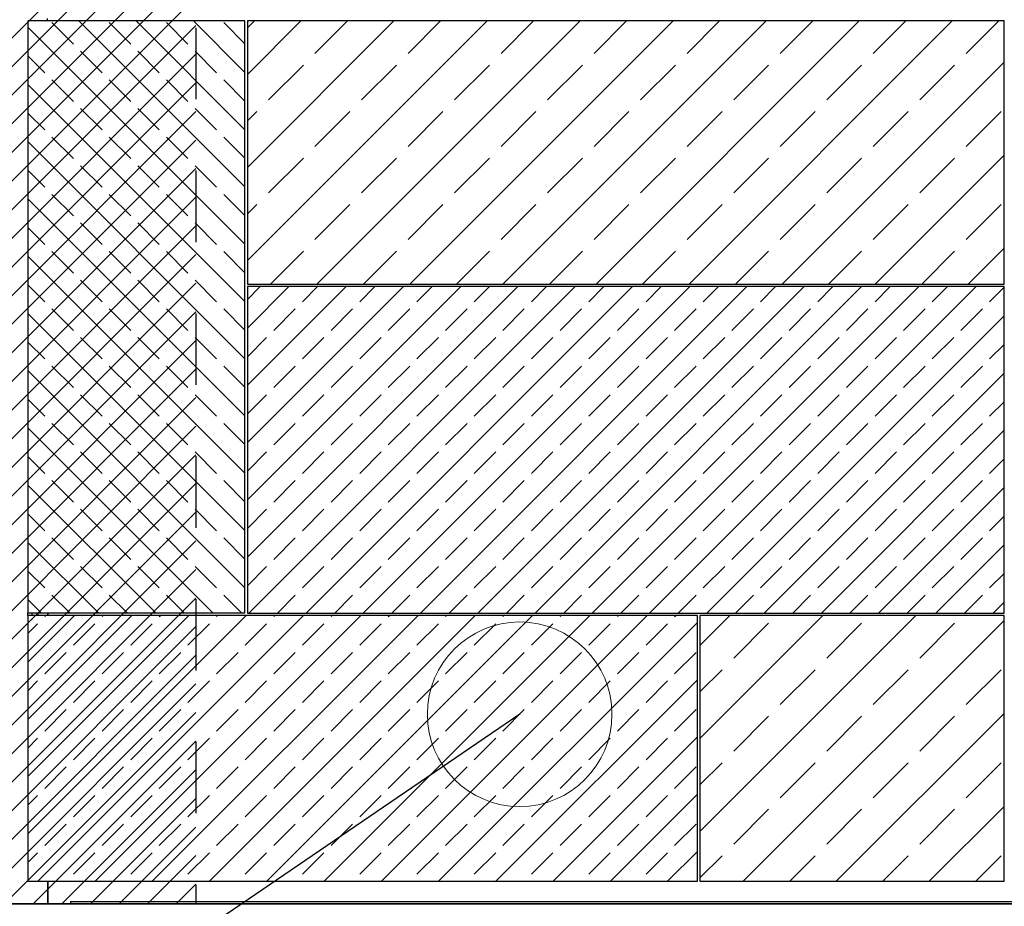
# Model space of a CAD drawing. Extents: x -24342 to 73038, y -9656 to 30949.
# Tile 157 of 170: x -16126 to -15737, y 17748 to 18099. Entities that reach past the tile are written whole.
import ezdxf

# ---------------------------------------------------------------- set-up
doc = ezdxf.new("R2010")
doc.units = 0
doc.linetypes.add('21.0032_xref_toiture et facades_02_pro$0$Traits', pattern=[564.444447, 282.222223, -282.222223])
doc.linetypes.add('ACAD_ISO12W100', pattern=[21, 12, -3, 0, -3, 0, -3])
doc.layers.get('0').update_dxf_attribs({"color": 250})
for name, color, linetype in [('0_XREF', 250, 'Continuous'), ('21.0032_xref_toiture et facades_02_pro$0$01-01 Terrain 3D.Terrain', 251, 'Continuous'), ('21.0032_xref_toiture et facades_02_pro$0$01-02 Terrain 2D - limites parcelles.Terrain', 251, 'Continuous'), ('21.0032_xref_toiture et facades_02_pro$0$02-04 CASSETTES CLAIRES', 251, 'Continuous'), ('21.0032_xref_toiture et facades_02_pro$0$02-04 CASSETTES FONCEES', 251, 'Continuous'), ('21.0032_xref_toiture et facades_02_pro$0$02-04 Mur.Construction', 251, 'Continuous'), ('21.0032_xref_toiture et facades_02_pro$0$06-05 Etiquette.Texte', 251, 'Continuous'), ('21.0032_xref_toiture et facades_02_pro$0$08-01 2D Dessin général.2D', 251, 'Continuous'), ('21.0032_xref_toiture et facades_02_pro$0$08-07 2D Textures.2D', 251, 'Continuous'), ('21.0032_xref_toiture et facades_02_pro$0$A-WALL-____-OTLN.Modèle IFC', 251, 'Continuous')]:
    doc.layers.add(name, color=color, linetype=linetype)
doc.styles.add('21.0032_xref_toiture et facades_02_pro$0$Standard', font='txt')
doc.dimstyles.new('21.0032_xref_toiture et facades_02_pro$0$STYLE_GENERE__4', dxfattribs={"dimtxt": 0.18, "dimasz": 145.92, "dimexe": 0.18, "dimexo": 0.0625, "dimgap": 0, "dimtad": 0, "dimtih": 1, "dimtoh": 1, "dimdec": 4, "dimzin": 0, "dimdsep": 46, "dimtxsty": '21.0032_xref_toiture et facades_02_pro$0$Standard', "dimcen": 0.09, "dimadec": 0, "dimazin": 0, "dimtfac": 1, "dimtdec": 4, "dimtmove": 0, "dimatfit": 3, "dimldrblk": '21.0032_xref_toiture et facades_02_pro$0$ARROWHEAD_1', "dimfxl": 1, "dimtolj": 1, "dimtzin": 0, "dimarcsym": 0})

# ---------------------------------------------------------------- blocks, each defined once
blk = doc.blocks.new('21.0032_xref_toiture et facades_02_pro$0$Élément de coupe_4_1', base_point=(131932.7, -2053.8))
at = {"layer": '21.0032_xref_toiture et facades_02_pro$0$01-01 Terrain 3D.Terrain', "linetype": 'Continuous', "ltscale": 0.1}
blk.add_line((149431.2, -2053.8), (120885.2, -2053.8), dxfattribs=at)
blk = doc.blocks.new('21.0032_xref_toiture et facades_02_pro$0$Élément de coupe_111_1', base_point=(131932.7, -2053.8))
at = {"layer": '21.0032_xref_toiture et facades_02_pro$0$02-04 Mur.Construction', "linetype": 'Continuous', "ltscale": 0.1}
for p, q in [((134934.6, -913.8), (134934.6, -903.7)), ((134934.6, -2053.8), (134934.6, -1963.8))]:
    blk.add_line(p, q, dxfattribs=at)
blk = doc.blocks.new('21.0032_xref_toiture et facades_02_pro$0$Élément de coupe_183_1', base_point=(131932.7, -2053.8))
at = {"layer": '21.0032_xref_toiture et facades_02_pro$0$01-01 Terrain 3D.Terrain', "linetype": 'Continuous', "ltscale": 0.1}
for q in [(149431.2, -2043.8), (135023.7, -2053.8)]:
    blk.add_line((135023.7, -2043.8), q, dxfattribs=at)
blk = doc.blocks.new('21.0032_xref_toiture et facades_02_pro$0$Élément de coupe_210_1', base_point=(131932.7, -2053.8))
at = {"layer": '21.0032_xref_toiture et facades_02_pro$0$02-04 Mur.Construction', "linetype": 'Continuous', "ltscale": 0.1}
blk.add_line((134932.7, 1436.2), (134932.7, 1446.2), dxfattribs=at)
blk = doc.blocks.new('21.0032_xref_toiture et facades_02_pro$0$Élément de coupe_362_1', base_point=(131932.7, -2053.8))
at = {"layer": '21.0032_xref_toiture et facades_02_pro$0$02-04 CASSETTES CLAIRES', "linetype": 'Continuous', "ltscale": 0.1}
for p, q in [((135722.5, 489.5), (136669.2, 1436.2)), ((135722.5, 857.2), (136301.5, 1436.2)), ((135722.5, 1224.9), (135933.8, 1436.2)), ((135722.5, 1408.7), (135750, 1436.2)), ((135722.5, 1436.2), (135722.5, 396.2)), ((138712.5, 1436.2), (135722.5, 1436.2)), ((135989.3, 1307.9), (136117.7, 1436.2)), ((135996.9, 396.2), (137036.9, 1436.2)), ((136357, 1307.9), (136485.4, 1436.2)), ((136364.6, 396.2), (137404.6, 1436.2)), ((136724.7, 1307.9), (136853.1, 1436.2)), ((136732.3, 396.2), (137772.3, 1436.2)), ((137092.4, 1307.9), (137220.8, 1436.2)), ((137100, 396.2), (138140, 1436.2)), ((137460.1, 1307.9), (137588.5, 1436.2)), ((137467.7, 396.2), (138507.7, 1436.2)), ((137827.8, 1307.9), (137956.2, 1436.2)), ((138195.5, 1307.9), (138323.9, 1436.2)), ((138563.2, 1307.9), (138691.5, 1436.2)), ((138712.5, 396.2), (138712.5, 1436.2)), ((135805.5, 1124), (135943.4, 1261.9)), ((136173.2, 1124), (136311.1, 1261.9)), ((136540.9, 1124), (136678.8, 1261.9)), ((136908.6, 1124), (137046.5, 1261.9)), ((137276.3, 1124), (137414.2, 1261.9)), ((137644, 1124), (137781.9, 1261.9)), ((137835.4, 396.2), (138712.5, 1273.3)), ((138011.7, 1124), (138149.5, 1261.9)), ((138379.4, 1124), (138517.2, 1261.9)), ((135722.5, 1041), (135759.5, 1078.1)), ((135989.3, 940.2), (136127.2, 1078.1)), ((136357, 940.2), (136494.9, 1078.1)), ((136724.7, 940.2), (136862.6, 1078.1)), ((137092.4, 940.2), (137230.3, 1078.1)), ((137460.1, 940.2), (137598, 1078.1)), ((137827.8, 940.2), (137965.7, 1078.1)), ((138195.5, 940.2), (138333.4, 1078.1)), ((138563.2, 940.2), (138701.1, 1078.1)), ((138203.1, 396.2), (138712.5, 905.6)), ((135805.5, 756.4), (135943.4, 894.2)), ((136173.2, 756.4), (136311.1, 894.2)), ((136540.9, 756.4), (136678.8, 894.2)), ((136908.6, 756.4), (137046.5, 894.2)), ((137276.3, 756.4), (137414.2, 894.2)), ((137644, 756.4), (137781.9, 894.2)), ((138011.7, 756.4), (138149.5, 894.2)), ((138379.4, 756.4), (138517.2, 894.2)), ((135722.5, 673.4), (135759.5, 710.4)), ((135989.3, 572.5), (136127.2, 710.4)), ((136357, 572.5), (136494.9, 710.4)), ((136724.7, 572.5), (136862.6, 710.4)), ((137092.4, 572.5), (137230.3, 710.4)), ((137460.1, 572.5), (137598, 710.4)), ((137827.8, 572.5), (137965.7, 710.4)), ((138195.5, 572.5), (138333.4, 710.4)), ((138563.2, 572.5), (138701.1, 710.4)), ((135813.1, 396.2), (135943.4, 526.5)), ((136180.8, 396.2), (136311.1, 526.5)), ((136548.5, 396.2), (136678.8, 526.5)), ((136916.2, 396.2), (137046.5, 526.5)), ((137283.9, 396.2), (137414.2, 526.5)), ((137651.5, 396.2), (137781.9, 526.5)), ((138019.2, 396.2), (138149.5, 526.5)), ((138386.9, 396.2), (138517.2, 526.5)), ((138570.8, 396.2), (138712.5, 537.9)), ((135722.5, 396.2), (138712.5, 396.2))]:
    blk.add_line(p, q, dxfattribs=at)
blk = doc.blocks.new('21.0032_xref_toiture et facades_02_pro$0$Élément de coupe_363_1', base_point=(131932.7, -2053.8))
at = {"layer": '21.0032_xref_toiture et facades_02_pro$0$02-04 CASSETTES CLAIRES', "linetype": 'Continuous', "ltscale": 0.1}
for p, q in [((137510.5, -1767.1), (138363.9, -913.8)), ((137510.5, -1399.4), (137996.2, -913.8)), ((137510.5, -1031.7), (137628.5, -913.8)), ((137510.5, -913.8), (137510.5, -1963.8)), ((138712.5, -913.8), (137510.5, -913.8)), ((137681.6, -1963.8), (138712.5, -932.8)), ((138712.5, -1963.8), (138712.5, -913.8)), ((137644, -1082.1), (137781.9, -944.2)), ((138011.7, -1082.1), (138149.5, -944.2)), ((138379.4, -1082.1), (138517.2, -944.2)), ((137510.5, -1215.6), (137598, -1128.1)), ((137827.8, -1266), (137965.7, -1128.1)), ((138195.5, -1266), (138333.4, -1128.1)), ((138563.2, -1266), (138701.1, -1128.1)), ((137644, -1449.8), (137781.9, -1311.9)), ((138011.7, -1449.8), (138149.5, -1311.9)), ((138049.3, -1963.8), (138712.5, -1300.5)), ((138379.4, -1449.8), (138517.2, -1311.9)), ((137510.5, -1583.3), (137598, -1495.8)), ((137827.8, -1633.7), (137965.7, -1495.8)), ((138195.5, -1633.7), (138333.4, -1495.8)), ((138563.2, -1633.7), (138701.1, -1495.8)), ((138417, -1963.8), (138712.5, -1668.2)), ((137644, -1817.5), (137781.9, -1679.6)), ((138011.7, -1817.5), (138149.5, -1679.6)), ((138379.4, -1817.5), (138517.2, -1679.6)), ((137510.5, -1950.9), (137598, -1863.5)), ((137865.4, -1963.8), (137965.7, -1863.5)), ((138233.1, -1963.8), (138333.4, -1863.5)), ((138600.8, -1963.8), (138701.1, -1863.5)), ((137510.5, -1963.8), (138712.5, -1963.8))]:
    blk.add_line(p, q, dxfattribs=at)
blk = doc.blocks.new('21.0032_xref_toiture et facades_02_pro$0$Élément de coupe_364_1', base_point=(131932.7, -2053.8))
at = {"layer": '21.0032_xref_toiture et facades_02_pro$0$02-04 CASSETTES FONCEES', "linetype": 'Continuous', "ltscale": 0.1}
for p, q in [((135722.5, -682.8), (136791.5, 386.2)), ((135722.5, -456.5), (136565.2, 386.2)), ((135722.5, -230.2), (136338.9, 386.2)), ((135722.5, -3.9), (136112.7, 386.2)), ((135722.5, 222.3), (135886.4, 386.2)), ((135722.5, 335.5), (135773.3, 386.2)), ((135722.5, 386.2), (135722.5, -903.8)), ((138712.5, 386.2), (135722.5, 386.2)), ((135727.8, -903.8), (137017.8, 386.2)), ((135939.8, 326.5), (135999.5, 386.2)), ((135954, -903.8), (137244, 386.2)), ((136166.1, 326.5), (136225.8, 386.2)), ((136180.3, -903.8), (137470.3, 386.2)), ((136392.4, 326.5), (136452.1, 386.2)), ((136406.6, -903.8), (137696.6, 386.2)), ((136618.7, 326.5), (136678.4, 386.2)), ((136632.9, -903.8), (137922.9, 386.2)), ((136844.9, 326.5), (136904.6, 386.2)), ((136859.1, -903.8), (138149.1, 386.2)), ((137071.2, 326.5), (137130.9, 386.2)), ((137085.4, -903.8), (138375.4, 386.2)), ((137297.5, 326.5), (137357.2, 386.2)), ((137311.7, -903.8), (138601.7, 386.2)), ((137523.8, 326.5), (137583.5, 386.2)), ((137750, 326.5), (137809.7, 386.2)), ((137976.3, 326.5), (138036, 386.2)), ((138202.6, 326.5), (138262.3, 386.2)), ((138428.9, 326.5), (138488.5, 386.2)), ((138655.1, 326.5), (138712.5, 383.9)), ((138712.5, -903.8), (138712.5, 386.2)), ((135826.7, 213.4), (135911.6, 298.3)), ((136053, 213.4), (136137.8, 298.3)), ((136279.2, 213.4), (136364.1, 298.3)), ((136505.5, 213.4), (136590.4, 298.3)), ((136731.8, 213.4), (136816.6, 298.3)), ((136958.1, 213.4), (137042.9, 298.3)), ((137184.3, 213.4), (137269.2, 298.3)), ((137410.6, 213.4), (137495.5, 298.3)), ((137636.9, 213.4), (137721.7, 298.3)), ((137863.2, 213.4), (137948, 298.3)), ((138089.4, 213.4), (138174.3, 298.3)), ((138315.7, 213.4), (138400.6, 298.3)), ((138542, 213.4), (138626.8, 298.3)), ((137538, -903.8), (138712.5, 270.7)), ((135722.5, 109.2), (135798.4, 185.1)), ((135939.8, 100.3), (136024.7, 185.1)), ((136166.1, 100.3), (136251, 185.1)), ((136392.4, 100.3), (136477.2, 185.1)), ((136618.7, 100.3), (136703.5, 185.1)), ((136844.9, 100.3), (136929.8, 185.1)), ((137071.2, 100.3), (137156.1, 185.1)), ((137297.5, 100.3), (137382.3, 185.1)), ((137523.8, 100.3), (137608.6, 185.1)), ((137750, 100.3), (137834.9, 185.1)), ((137976.3, 100.3), (138061.2, 185.1)), ((138202.6, 100.3), (138287.4, 185.1)), ((138428.9, 100.3), (138513.7, 185.1)), ((138655.1, 100.3), (138712.5, 157.6)), ((135826.7, -12.9), (135911.6, 72)), ((136053, -12.9), (136137.8, 72)), ((136279.2, -12.9), (136364.1, 72)), ((136505.5, -12.9), (136590.4, 72)), ((136731.8, -12.9), (136816.6, 72)), ((136958.1, -12.9), (137042.9, 72)), ((137184.3, -12.9), (137269.2, 72)), ((137410.6, -12.9), (137495.5, 72)), ((137636.9, -12.9), (137721.7, 72)), ((137764.2, -903.8), (138712.5, 44.5)), ((137863.2, -12.9), (137948, 72)), ((138089.4, -12.9), (138174.3, 72)), ((138315.7, -12.9), (138400.6, 72)), ((138542, -12.9), (138626.8, 72)), ((135722.5, -117.1), (135798.4, -41.2)), ((135939.8, -126), (136024.7, -41.2)), ((136166.1, -126), (136251, -41.2)), ((136392.4, -126), (136477.2, -41.2)), ((136618.7, -126), (136703.5, -41.2)), ((136844.9, -126), (136929.8, -41.2)), ((137071.2, -126), (137156.1, -41.2)), ((137297.5, -126), (137382.3, -41.2)), ((137523.8, -126), (137608.6, -41.2)), ((137750, -126), (137834.9, -41.2)), ((137976.3, -126), (138061.2, -41.2)), ((138202.6, -126), (138287.4, -41.2)), ((138428.9, -126), (138513.7, -41.2)), ((138655.1, -126), (138712.5, -68.7)), ((135826.7, -239.1), (135911.6, -154.3)), ((136053, -239.1), (136137.8, -154.3)), ((136279.2, -239.1), (136364.1, -154.3)), ((136505.5, -239.1), (136590.4, -154.3)), ((136731.8, -239.1), (136816.6, -154.3)), ((136958.1, -239.1), (137042.9, -154.3)), ((137184.3, -239.1), (137269.2, -154.3)), ((137410.6, -239.1), (137495.5, -154.3)), ((137636.9, -239.1), (137721.7, -154.3)), ((137863.2, -239.1), (137948, -154.3)), ((138089.4, -239.1), (138174.3, -154.3)), ((138315.7, -239.1), (138400.6, -154.3)), ((138542, -239.1), (138626.8, -154.3)), ((137990.5, -903.8), (138712.5, -181.8)), ((135722.5, -343.3), (135798.4, -267.4)), ((135939.8, -352.3), (136024.7, -267.4)), ((136166.1, -352.3), (136251, -267.4)), ((136392.4, -352.3), (136477.2, -267.4)), ((136618.7, -352.3), (136703.5, -267.4)), ((136844.9, -352.3), (136929.8, -267.4)), ((137071.2, -352.3), (137156.1, -267.4)), ((137297.5, -352.3), (137382.3, -267.4)), ((137523.8, -352.3), (137608.6, -267.4)), ((137750, -352.3), (137834.9, -267.4)), ((137976.3, -352.3), (138061.2, -267.4)), ((138202.6, -352.3), (138287.4, -267.4)), ((138428.9, -352.3), (138513.7, -267.4)), ((138655.1, -352.3), (138712.5, -294.9)), ((135826.7, -465.4), (135911.6, -380.6)), ((136053, -465.4), (136137.8, -380.6)), ((136279.2, -465.4), (136364.1, -380.6)), ((136505.5, -465.4), (136590.4, -380.6)), ((136731.8, -465.4), (136816.6, -380.6)), ((136958.1, -465.4), (137042.9, -380.6)), ((137184.3, -465.4), (137269.2, -380.6)), ((137410.6, -465.4), (137495.5, -380.6)), ((137636.9, -465.4), (137721.7, -380.6)), ((137863.2, -465.4), (137948, -380.6)), ((138089.4, -465.4), (138174.3, -380.6)), ((138315.7, -465.4), (138400.6, -380.6)), ((138542, -465.4), (138626.8, -380.6)), ((138216.8, -903.8), (138712.5, -408.1)), ((135722.5, -569.6), (135798.4, -493.7)), ((135939.8, -578.6), (136024.7, -493.7)), ((136166.1, -578.6), (136251, -493.7)), ((136392.4, -578.6), (136477.2, -493.7)), ((136618.7, -578.6), (136703.5, -493.7)), ((136844.9, -578.6), (136929.8, -493.7)), ((137071.2, -578.6), (137156.1, -493.7)), ((137297.5, -578.6), (137382.3, -493.7)), ((137523.8, -578.6), (137608.6, -493.7)), ((137750, -578.6), (137834.9, -493.7)), ((137976.3, -578.6), (138061.2, -493.7)), ((138202.6, -578.6), (138287.4, -493.7)), ((138428.9, -578.6), (138513.7, -493.7)), ((138655.1, -578.6), (138712.5, -521.2)), ((135826.7, -691.7), (135911.6, -606.8)), ((136053, -691.7), (136137.8, -606.8)), ((136279.2, -691.7), (136364.1, -606.8)), ((136505.5, -691.7), (136590.4, -606.8)), ((136731.8, -691.7), (136816.6, -606.8)), ((136958.1, -691.7), (137042.9, -606.8)), ((137184.3, -691.7), (137269.2, -606.8)), ((137410.6, -691.7), (137495.5, -606.8)), ((137636.9, -691.7), (137721.7, -606.8)), ((137863.2, -691.7), (137948, -606.8)), ((138089.4, -691.7), (138174.3, -606.8)), ((138315.7, -691.7), (138400.6, -606.8)), ((138542, -691.7), (138626.8, -606.8)), ((138443.1, -903.8), (138712.5, -634.4)), ((135722.5, -795.9), (135798.4, -720)), ((135939.8, -804.8), (136024.7, -720)), ((136166.1, -804.8), (136251, -720)), ((136392.4, -804.8), (136477.2, -720)), ((136618.7, -804.8), (136703.5, -720)), ((136844.9, -804.8), (136929.8, -720)), ((137071.2, -804.8), (137156.1, -720)), ((137297.5, -804.8), (137382.3, -720)), ((137523.8, -804.8), (137608.6, -720)), ((137750, -804.8), (137834.9, -720)), ((137976.3, -804.8), (138061.2, -720)), ((138202.6, -804.8), (138287.4, -720)), ((138428.9, -804.8), (138513.7, -720)), ((138655.1, -804.8), (138712.5, -747.5)), ((135840.9, -903.8), (135911.6, -833.1)), ((136067.2, -903.8), (136137.8, -833.1)), ((136293.5, -903.8), (136364.1, -833.1)), ((136519.7, -903.8), (136590.4, -833.1)), ((136746, -903.8), (136816.6, -833.1)), ((136972.3, -903.8), (137042.9, -833.1)), ((137198.5, -903.8), (137269.2, -833.1)), ((137424.8, -903.8), (137495.5, -833.1)), ((137651.1, -903.8), (137721.7, -833.1)), ((137877.4, -903.8), (137948, -833.1)), ((138103.6, -903.8), (138174.3, -833.1)), ((138329.9, -903.8), (138400.6, -833.1)), ((138556.2, -903.8), (138626.8, -833.1)), ((138669.3, -903.8), (138712.5, -860.6)), ((135722.5, -903.8), (138712.5, -903.8))]:
    blk.add_line(p, q, dxfattribs=at)
blk = doc.blocks.new('21.0032_xref_toiture et facades_02_pro$0$Élément de coupe_365_1', base_point=(131932.7, -2053.8))
at = {"layer": '21.0032_xref_toiture et facades_02_pro$0$02-04 CASSETTES FONCEES', "linetype": 'Continuous', "ltscale": 0.1}
for p, q in [((134854.6, 1436.2), (134854.6, -903.7)), ((135712.5, 1436.2), (134854.6, 1436.2)), ((135712.5, 553.9), (134854.6, 1411.7)), ((135034.7, 1344.8), (134949.9, 1429.6)), ((135712.5, 780.2), (135056.4, 1436.2)), ((135261, 1344.8), (135176.2, 1429.6)), ((135712.5, 1006.5), (135282.7, 1436.2)), ((135487.3, 1344.8), (135402.4, 1429.6)), ((135712.5, 1232.7), (135509, 1436.2)), ((135712.5, 1345.9), (135628.7, 1429.6)), ((135712.5, -903.7), (135712.5, 1436.2)), ((134921.6, 1231.6), (134854.6, 1298.6)), ((135147.9, 1231.6), (135063, 1316.5)), ((135374.2, 1231.6), (135289.3, 1316.5)), ((135600.4, 1231.6), (135515.6, 1316.5)), ((135712.5, 327.6), (134854.6, 1185.5)), ((135034.7, 1118.5), (134949.9, 1203.4)), ((135261, 1118.5), (135176.2, 1203.4)), ((135487.3, 1118.5), (135402.4, 1203.4)), ((135712.5, 1119.6), (135628.7, 1203.4)), ((135147.9, 1005.4), (135063, 1090.2)), ((135374.2, 1005.4), (135289.3, 1090.2)), ((135600.4, 1005.4), (135515.6, 1090.2)), ((134921.6, 1005.4), (134854.6, 1072.3)), ((135034.7, 892.2), (134949.9, 977.1)), ((135261, 892.2), (135176.2, 977.1)), ((135487.3, 892.2), (135402.4, 977.1)), ((135712.5, 893.3), (135628.7, 977.1)), ((135712.5, 101.4), (134854.6, 959.2)), ((135147.9, 779.1), (135063, 863.9)), ((135374.2, 779.1), (135289.3, 863.9)), ((135600.4, 779.1), (135515.6, 863.9)), ((134921.6, 779.1), (134854.6, 846)), ((135034.7, 666), (134949.9, 750.8)), ((135261, 666), (135176.2, 750.8)), ((135487.3, 666), (135402.4, 750.8)), ((135712.5, 667), (135628.7, 750.8)), ((135712.5, -124.9), (134854.6, 732.9)), ((135147.9, 552.8), (135063, 637.7)), ((135374.2, 552.8), (135289.3, 637.7)), ((135600.4, 552.8), (135515.6, 637.7)), ((134921.6, 552.8), (134854.6, 619.8)), ((135712.5, -351.2), (134854.6, 506.6)), ((135034.7, 439.7), (134949.9, 524.5)), ((135261, 439.7), (135176.2, 524.5)), ((135487.3, 439.7), (135402.4, 524.5)), ((135712.5, 440.8), (135628.7, 524.5)), ((134921.6, 326.5), (134854.6, 393.5)), ((135147.9, 326.5), (135063, 411.4)), ((135374.2, 326.5), (135289.3, 411.4)), ((135600.4, 326.5), (135515.6, 411.4)), ((135712.5, -577.5), (134854.6, 280.4)), ((135034.7, 213.4), (134949.9, 298.3)), ((135261, 213.4), (135176.2, 298.3)), ((135487.3, 213.4), (135402.4, 298.3)), ((135712.5, 214.5), (135628.7, 298.3)), ((134921.6, 100.3), (134854.6, 167.2)), ((135147.9, 100.3), (135063, 185.1)), ((135374.2, 100.3), (135289.3, 185.1)), ((135600.4, 100.3), (135515.6, 185.1)), ((135712.5, -803.7), (134854.6, 54.1)), ((135034.7, -12.9), (134949.9, 72)), ((135261, -12.9), (135176.2, 72)), ((135487.3, -12.9), (135402.4, 72)), ((135712.5, -11.8), (135628.7, 72)), ((134921.6, -126), (134854.6, -59)), ((135147.9, -126), (135063, -41.2)), ((135374.2, -126), (135289.3, -41.2)), ((135600.4, -126), (135515.6, -41.2)), ((135034.7, -239.1), (134949.9, -154.3)), ((135261, -239.1), (135176.2, -154.3)), ((135487.3, -239.1), (135402.4, -154.3)), ((135712.5, -238), (135628.7, -154.3)), ((135586.1, -903.7), (134854.6, -172.2)), ((135147.9, -352.3), (135063, -267.4)), ((135374.2, -352.3), (135289.3, -267.4)), ((135600.4, -352.3), (135515.6, -267.4)), ((134921.6, -352.3), (134854.6, -285.3)), ((135034.7, -465.4), (134949.9, -380.6)), ((135261, -465.4), (135176.2, -380.6)), ((135487.3, -465.4), (135402.4, -380.6)), ((135712.5, -464.3), (135628.7, -380.6)), ((135359.9, -903.7), (134854.6, -398.5)), ((135147.9, -578.6), (135063, -493.7)), ((135374.2, -578.6), (135289.3, -493.7)), ((135600.4, -578.6), (135515.6, -493.7)), ((134921.6, -578.6), (134854.6, -511.6)), ((135034.7, -691.7), (134949.9, -606.8)), ((135261, -691.7), (135176.2, -606.8)), ((135487.3, -691.7), (135402.4, -606.8)), ((135712.5, -690.6), (135628.7, -606.8)), ((135133.6, -903.7), (134854.6, -624.7)), ((134921.6, -804.8), (134854.6, -737.9)), ((135147.9, -804.8), (135063, -720)), ((135374.2, -804.8), (135289.3, -720)), ((135600.4, -804.8), (135515.6, -720)), ((134907.3, -903.7), (134854.6, -851)), ((135020.5, -903.7), (134949.9, -833.1)), ((135246.7, -903.7), (135176.2, -833.1)), ((135473, -903.7), (135402.4, -833.1)), ((135699.3, -903.7), (135628.7, -833.1)), ((134854.6, -903.7), (135712.5, -903.7))]:
    blk.add_line(p, q, dxfattribs=at)
blk = doc.blocks.new('21.0032_xref_toiture et facades_02_pro$0$Élément de coupe_366_1', base_point=(131932.7, -2053.8))
at = {"layer": '21.0032_xref_toiture et facades_02_pro$0$02-04 CASSETTES FONCEES', "linetype": 'Continuous', "ltscale": 0.1}
for p, q in [((134854.6, -1776.9), (135717.8, -913.8)), ((134854.6, -1550.6), (135491.5, -913.8)), ((134854.6, -1324.3), (135265.2, -913.8)), ((134854.6, -1098.1), (135038.9, -913.8)), ((134854.6, -913.8), (134854.6, -1963.8)), ((137500.5, -913.8), (134854.6, -913.8)), ((134894, -1963.8), (135944, -913.8)), ((134921.6, -918), (134925.8, -913.8)), ((135120.3, -1963.8), (136170.3, -913.8)), ((135147.9, -918), (135152.1, -913.8)), ((135346.6, -1963.8), (136396.6, -913.8)), ((135374.2, -918), (135378.4, -913.8)), ((135572.9, -1963.8), (136622.9, -913.8)), ((135600.4, -918), (135604.6, -913.8)), ((135799.1, -1963.8), (136849.1, -913.8)), ((135826.7, -918), (135830.9, -913.8)), ((136025.4, -1963.8), (137075.4, -913.8)), ((136053, -918), (136057.2, -913.8)), ((136251.7, -1963.8), (137301.7, -913.8)), ((136279.2, -918), (136283.5, -913.8)), ((136505.5, -918), (136509.7, -913.8)), ((136731.8, -918), (136736, -913.8)), ((136958.1, -918), (136962.3, -913.8)), ((137184.3, -918), (137188.5, -913.8)), ((137410.6, -918), (137414.8, -913.8)), ((137500.5, -1963.8), (137500.5, -913.8)), ((134854.6, -984.9), (134893.3, -946.3)), ((135034.7, -1031.1), (135119.6, -946.3)), ((135261, -1031.1), (135345.9, -946.3)), ((135487.3, -1031.1), (135572.1, -946.3)), ((135713.6, -1031.1), (135798.4, -946.3)), ((135939.8, -1031.1), (136024.7, -946.3)), ((136166.1, -1031.1), (136251, -946.3)), ((136392.4, -1031.1), (136477.2, -946.3)), ((136478, -1963.8), (137500.5, -941.2)), ((136618.7, -1031.1), (136703.5, -946.3)), ((136844.9, -1031.1), (136929.8, -946.3)), ((137071.2, -1031.1), (137156.1, -946.3)), ((137297.5, -1031.1), (137382.3, -946.3)), ((134921.6, -1144.2), (135006.5, -1059.4)), ((135147.9, -1144.2), (135232.7, -1059.4)), ((135374.2, -1144.2), (135459, -1059.4)), ((135600.4, -1144.2), (135685.3, -1059.4)), ((135826.7, -1144.2), (135911.6, -1059.4)), ((136053, -1144.2), (136137.8, -1059.4)), ((136279.2, -1144.2), (136364.1, -1059.4)), ((136505.5, -1144.2), (136590.4, -1059.4)), ((136731.8, -1144.2), (136816.6, -1059.4)), ((136958.1, -1144.2), (137042.9, -1059.4)), ((137184.3, -1144.2), (137269.2, -1059.4)), ((137410.6, -1144.2), (137495.5, -1059.4)), ((134854.6, -1211.2), (134893.3, -1172.5)), ((135034.7, -1257.4), (135119.6, -1172.5)), ((135261, -1257.4), (135345.9, -1172.5)), ((135487.3, -1257.4), (135572.1, -1172.5)), ((135713.6, -1257.4), (135798.4, -1172.5)), ((135939.8, -1257.4), (136024.7, -1172.5)), ((136166.1, -1257.4), (136251, -1172.5)), ((136392.4, -1257.4), (136477.2, -1172.5)), ((136618.7, -1257.4), (136703.5, -1172.5)), ((136704.2, -1963.8), (137500.5, -1167.5)), ((136844.9, -1257.4), (136929.8, -1172.5)), ((137071.2, -1257.4), (137156.1, -1172.5)), ((137297.5, -1257.4), (137382.3, -1172.5)), ((134921.6, -1370.5), (135006.5, -1285.7)), ((135147.9, -1370.5), (135232.7, -1285.7)), ((135374.2, -1370.5), (135459, -1285.7)), ((135600.4, -1370.5), (135685.3, -1285.7)), ((135826.7, -1370.5), (135911.6, -1285.7)), ((136053, -1370.5), (136137.8, -1285.7)), ((136279.2, -1370.5), (136364.1, -1285.7)), ((136505.5, -1370.5), (136590.4, -1285.7)), ((136731.8, -1370.5), (136816.6, -1285.7)), ((136958.1, -1370.5), (137042.9, -1285.7)), ((137184.3, -1370.5), (137269.2, -1285.7)), ((137410.6, -1370.5), (137495.5, -1285.7)), ((134854.6, -1437.5), (134893.3, -1398.8)), ((135034.7, -1483.7), (135119.6, -1398.8)), ((135261, -1483.7), (135345.9, -1398.8)), ((135487.3, -1483.7), (135572.1, -1398.8)), ((135713.6, -1483.7), (135798.4, -1398.8)), ((135939.8, -1483.7), (136024.7, -1398.8)), ((136166.1, -1483.7), (136251, -1398.8)), ((136392.4, -1483.7), (136477.2, -1398.8)), ((136618.7, -1483.7), (136703.5, -1398.8)), ((136844.9, -1483.7), (136929.8, -1398.8)), ((136930.5, -1963.8), (137500.5, -1393.7)), ((137071.2, -1483.7), (137156.1, -1398.8)), ((137297.5, -1483.7), (137382.3, -1398.8)), ((134921.6, -1596.8), (135006.5, -1511.9)), ((135147.9, -1596.8), (135232.7, -1511.9)), ((135374.2, -1596.8), (135459, -1511.9)), ((135600.4, -1596.8), (135685.3, -1511.9)), ((135826.7, -1596.8), (135911.6, -1511.9)), ((136053, -1596.8), (136137.8, -1511.9)), ((136279.2, -1596.8), (136364.1, -1511.9)), ((136505.5, -1596.8), (136590.4, -1511.9)), ((136731.8, -1596.8), (136816.6, -1511.9)), ((136958.1, -1596.8), (137042.9, -1511.9)), ((137184.3, -1596.8), (137269.2, -1511.9)), ((137410.6, -1596.8), (137495.5, -1511.9)), ((134854.6, -1663.8), (134893.3, -1625.1)), ((135034.7, -1709.9), (135119.6, -1625.1)), ((135261, -1709.9), (135345.9, -1625.1)), ((135487.3, -1709.9), (135572.1, -1625.1)), ((135713.6, -1709.9), (135798.4, -1625.1)), ((135939.8, -1709.9), (136024.7, -1625.1)), ((136166.1, -1709.9), (136251, -1625.1)), ((136392.4, -1709.9), (136477.2, -1625.1)), ((136618.7, -1709.9), (136703.5, -1625.1)), ((136844.9, -1709.9), (136929.8, -1625.1)), ((137071.2, -1709.9), (137156.1, -1625.1)), ((137156.8, -1963.8), (137500.5, -1620)), ((137297.5, -1709.9), (137382.3, -1625.1)), ((134921.6, -1823.1), (135006.5, -1738.2)), ((135147.9, -1823.1), (135232.7, -1738.2)), ((135374.2, -1823.1), (135459, -1738.2)), ((135600.4, -1823.1), (135685.3, -1738.2)), ((135826.7, -1823.1), (135911.6, -1738.2)), ((136053, -1823.1), (136137.8, -1738.2)), ((136279.2, -1823.1), (136364.1, -1738.2)), ((136505.5, -1823.1), (136590.4, -1738.2)), ((136731.8, -1823.1), (136816.6, -1738.2)), ((136958.1, -1823.1), (137042.9, -1738.2)), ((137184.3, -1823.1), (137269.2, -1738.2)), ((137410.6, -1823.1), (137495.5, -1738.2)), ((134854.6, -1890), (134893.3, -1851.3)), ((135034.7, -1936.2), (135119.6, -1851.3)), ((135261, -1936.2), (135345.9, -1851.3)), ((135487.3, -1936.2), (135572.1, -1851.3)), ((135713.6, -1936.2), (135798.4, -1851.3)), ((135939.8, -1936.2), (136024.7, -1851.3)), ((136166.1, -1936.2), (136251, -1851.3)), ((136392.4, -1936.2), (136477.2, -1851.3)), ((136618.7, -1936.2), (136703.5, -1851.3)), ((136844.9, -1936.2), (136929.8, -1851.3)), ((137071.2, -1936.2), (137156.1, -1851.3)), ((137297.5, -1936.2), (137382.3, -1851.3)), ((137383.1, -1963.8), (137500.5, -1846.3)), ((134854.6, -1963.8), (137500.5, -1963.8))]:
    blk.add_line(p, q, dxfattribs=at)
blk = doc.blocks.new('21.0032_xref_toiture et facades_02_pro$0$Élément de coupe_588_1', base_point=(131932.7, -2053.8))
at = {"layer": '21.0032_xref_toiture et facades_02_pro$0$A-WALL-____-OTLN.Modèle IFC', "linetype": 'Continuous', "ltscale": 0.1}
for p, q in [((134932.7, -903.7), (134932.7, -913.8)), ((134932.7, -1963.8), (134932.7, -2053.8))]:
    blk.add_line(p, q, dxfattribs=at)
blk = doc.blocks.new('21.0032_xref_toiture et facades_02_pro$0$Élément de coupe_591_1', base_point=(131932.7, -2053.8))
at = {"layer": '21.0032_xref_toiture et facades_02_pro$0$02-04 CASSETTES FONCEES', "linetype": 'Continuous', "ltscale": 0.1}
for p, q in [((134854.6, -913.8), (134854.6, -903.7)), ((134871.1, -913.8), (134871.3, -903.7)), ((134894.6, -903.7), (134894.6, -913.8))]:
    blk.add_line(p, q, dxfattribs=at)
blk = doc.blocks.new('21.0032_xref_toiture et facades_02_pro$0$ARROWHEAD_1')
at = {"color": 0, "linetype": 'Continuous', "lineweight": 0, "ltscale": 0.1}
blk.add_line((0, 0), (-1, 0), dxfattribs=at)
blk.add_circle((0, 0), 0.25, dxfattribs=at)
blk = doc.blocks.new('21.0032_xref_toiture et facades_02_pro')
at = {"layer": '21.0032_xref_toiture et facades_02_pro$0$08-07 2D Textures.2D', "linetype": 'Continuous', "ltscale": 0.1}
h = blk.add_hatch(dxfattribs=at)
h.set_pattern_fill('BRIQUES_TERRE_CUITE__EXT_56', color=256, scale=0.1, style=0, pattern_type=2)
h.set_pattern_definition([(45, (13193.267, -205.376), (-5.656854, 5.656854), [])])
h.paths.add_polyline_path([(12088.52, 1224.29), (13014.51, 1224.29), (13578.91, 942.09), (13578.91, 931.12), (13551.91, 931.12), (13551.91, -205.38), (12088.52, -205.38)])
at = {"layer": '21.0032_xref_toiture et facades_02_pro$0$01-02 Terrain 2D - limites parcelles.Terrain', "linetype": 'Continuous', "ltscale": 0.1, "flags": 128}
for points in [[(12597.14, -205.38), (16165.17, -205.38), (23003.17, -205.38)], [(23612.99, -205.38), (12944.71, -205.38)]]:
    blk.add_lwpolyline(points, dxfattribs=at)
at = {"layer": '21.0032_xref_toiture et facades_02_pro$0$08-01 2D Dessin général.2D', "linetype": '21.0032_xref_toiture et facades_02_pro$0$Traits', "ltscale": 0.1}
blk.add_line((13551.91, 931.12), (13551.91, -205.38), dxfattribs=at)
at = {"layer": '21.0032_xref_toiture et facades_02_pro$0$01-01 Terrain 3D.Terrain', "ltscale": 0.1, "xscale": 0.1, "yscale": 0.1, "zscale": 0.1}
for name in ['21.0032_xref_toiture et facades_02_pro$0$Élément de coupe_4_1', '21.0032_xref_toiture et facades_02_pro$0$Élément de coupe_183_1']:
    blk.add_blockref(name, (13193.27, -205.38), dxfattribs=at)
at = {"layer": '21.0032_xref_toiture et facades_02_pro$0$02-04 CASSETTES CLAIRES', "ltscale": 0.1, "xscale": 0.1, "yscale": 0.1, "zscale": 0.1}
for name in ['21.0032_xref_toiture et facades_02_pro$0$Élément de coupe_362_1', '21.0032_xref_toiture et facades_02_pro$0$Élément de coupe_363_1']:
    blk.add_blockref(name, (13193.27, -205.38), dxfattribs=at)
at = {"layer": '21.0032_xref_toiture et facades_02_pro$0$02-04 CASSETTES FONCEES', "ltscale": 0.1, "xscale": 0.1, "yscale": 0.1, "zscale": 0.1}
for name in ['21.0032_xref_toiture et facades_02_pro$0$Élément de coupe_365_1', '21.0032_xref_toiture et facades_02_pro$0$Élément de coupe_364_1', '21.0032_xref_toiture et facades_02_pro$0$Élément de coupe_591_1', '21.0032_xref_toiture et facades_02_pro$0$Élément de coupe_366_1']:
    blk.add_blockref(name, (13193.27, -205.38), dxfattribs=at)
at = {"layer": '21.0032_xref_toiture et facades_02_pro$0$02-04 Mur.Construction', "ltscale": 0.1, "xscale": 0.1, "yscale": 0.1, "zscale": 0.1}
for name in ['21.0032_xref_toiture et facades_02_pro$0$Élément de coupe_210_1', '21.0032_xref_toiture et facades_02_pro$0$Élément de coupe_111_1']:
    blk.add_blockref(name, (13193.27, -205.38), dxfattribs=at)
at = {"layer": '21.0032_xref_toiture et facades_02_pro$0$A-WALL-____-OTLN.Modèle IFC', "ltscale": 0.1, "xscale": 0.1, "yscale": 0.1, "zscale": 0.1}
blk.add_blockref('21.0032_xref_toiture et facades_02_pro$0$Élément de coupe_588_1', (13193.27, -205.38), dxfattribs=at)
at = {"layer": '21.0032_xref_toiture et facades_02_pro$0$06-05 Etiquette.Texte', "linetype": 'Continuous', "ltscale": 0.1, "annotation_type": 0, "has_hookline": 1, "hookline_direction": 0, "text_width": 410}
blk.add_leader([(13679.83, -130.4), (13533.91, -229.87), (13679.83, -229.87)], dimstyle='21.0032_xref_toiture et facades_02_pro$0$STYLE_GENERE__4', dxfattribs=at)

msp = doc.modelspace()

# ---------------------------------------------------------------- block references
at = {"layer": '0_XREF', "linetype": 'ACAD_ISO12W100'}
msp.add_blockref('21.0032_xref_toiture et facades_02_pro', (-29608.27, 17954.7), dxfattribs=at)

doc.saveas('drawing.dxf')
